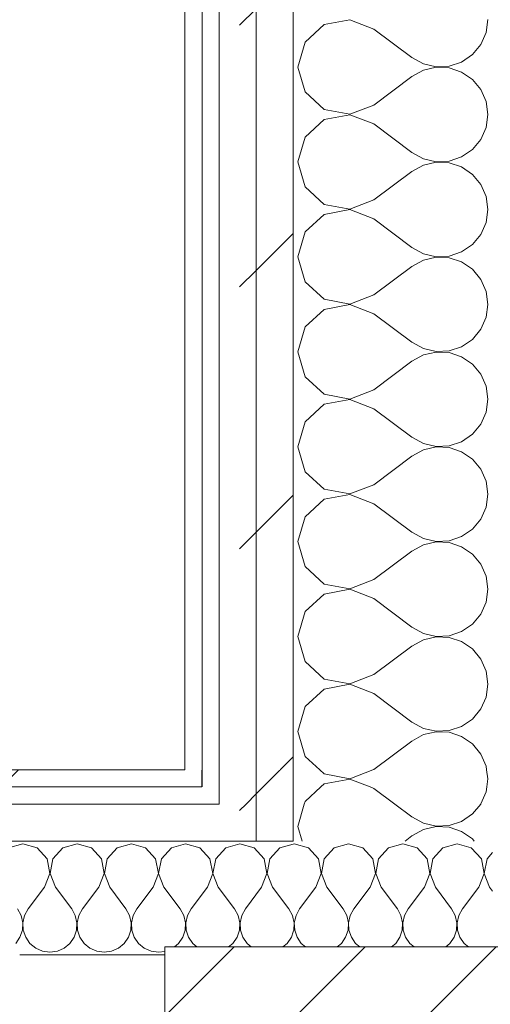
# Model space of a CAD drawing. Header units: millimetres. Extents: x -28277 to 305935, y -19284 to 4746.
# Tile 3 of 136: x -12487 to -12322, y -1079 to -733. Entities that reach past the tile are written whole.
import ezdxf

# ---------------------------------------------------------------- set-up
doc = ezdxf.new("R2010")
doc.units = ezdxf.units.MM
doc.header["$MEASUREMENT"] = 0
doc.linetypes.add('Wipeout_Contour', pattern=[1000, 0, -1000])
doc.layers.add('10_ESTR_Pilars', color=7, linetype='Continuous')
doc.layers.add('Nuevo_08_E_Envans secs', color=7, linetype='Continuous')
for name, color, linetype, lineweight in [('10_ESTR_Pilars_Pluma_Nº__28', 7, 'Continuous', 20), ('10_ESTR_Pilars_Pluma_Nº__42', 8, 'Continuous', 25), ('Nuevo_08_E_Envans secs_Pluma_Nº__1', 7, 'Continuous', 5)]:
    doc.layers.add(name, color=color, linetype=linetype, lineweight=lineweight)
for name, color, linetype, lineweight, true_color in [('Nuevo_08_E_Envans secs_Pluma_Nº__102', 7, 'Continuous', 5, 0xcccccc), ('Nuevo_08_E_Envans secs_Pluma_Nº__171', 171, 'Continuous', 13, 0xaaaaff), ('Nuevo_08_E_Envans secs_Pluma_Nº__177', 7, 'Continuous', 15, 0xf7e046)]:
    doc.layers.add(name, color=color, linetype=linetype, lineweight=lineweight, true_color=true_color)
pattern_1 = [(45, (0, 0), (-91.9239, 91.9239), [97.5, -32.5]), (45, (4e-14, 91.92), (-91.9239, 91.9239), [97.5, -32.5])]

# ---------------------------------------------------------------- blocks, each defined once
blk = doc.blocks.new('*X25')
at = {"layer": 'Nuevo_08_E_Envans secs_Pluma_Nº__102', "color": 254, "linetype": 'Continuous', "lineweight": 5, "true_color": 0xcccccc}
for p, q in [((-12390.48, -1022.76), (-12390.84, -1022.86)), ((-12385.47, -1024.18), (-12390.48, -1022.76)), ((-12371.43, -1022.76), (-12376.44, -1024.18)), ((-12366.42, -1024.18), (-12371.43, -1022.76)), ((-12352.38, -1022.76), (-12357.39, -1024.18)), ((-12347.37, -1024.18), (-12352.38, -1022.76)), ((-12333.33, -1022.76), (-12338.34, -1024.18)), ((-12328.33, -1024.18), (-12333.33, -1022.76)), ((-12381.96, -1028.02), (-12385.47, -1024.18)), ((-12376.44, -1024.18), (-12379.95, -1028.02)), ((-12362.91, -1028.02), (-12366.42, -1024.18)), ((-12357.39, -1024.18), (-12360.9, -1028.02)), ((-12343.86, -1028.02), (-12347.37, -1024.18)), ((-12338.34, -1024.18), (-12341.85, -1028.02)), ((-12324.81, -1028.02), (-12328.33, -1024.18)), ((-12320.84, -1025.87), (-12322.8, -1028.02)), ((-12380.99, -1033.14), (-12381.96, -1028.02)), ((-12379.95, -1028.02), (-12380.91, -1033.14)), ((-12361.94, -1033.14), (-12362.91, -1028.02)), ((-12360.9, -1028.02), (-12361.87, -1033.14)), ((-12342.9, -1033.14), (-12343.86, -1028.02)), ((-12341.85, -1028.02), (-12342.82, -1033.14)), ((-12323.85, -1033.14), (-12324.81, -1028.02)), ((-12322.8, -1028.02), (-12323.77, -1033.14)), ((-12382.86, -1038), (-12380.99, -1033.14)), ((-12380.91, -1033.14), (-12379.05, -1038)), ((-12363.81, -1038), (-12361.94, -1033.14)), ((-12361.87, -1033.14), (-12360, -1038)), ((-12344.76, -1038), (-12342.9, -1033.14)), ((-12342.82, -1033.14), (-12340.95, -1038)), ((-12325.71, -1038), (-12323.85, -1033.14)), ((-12323.77, -1033.14), (-12321.9, -1038)), ((-12382.86, -1038), (-12388.57, -1045.61)), ((-12379.05, -1038), (-12373.33, -1045.61)), ((-12363.81, -1038), (-12369.52, -1045.61)), ((-12360, -1038), (-12354.29, -1045.61)), ((-12344.76, -1038), (-12350.48, -1045.61)), ((-12340.95, -1038), (-12335.24, -1045.61)), ((-12325.71, -1038), (-12331.43, -1045.61)), ((-12321.9, -1038), (-12320.84, -1039.42)), ((-12388.57, -1045.61), (-12389.84, -1047.91)), ((-12372.06, -1047.91), (-12373.33, -1045.61)), ((-12369.52, -1045.61), (-12370.8, -1047.91)), ((-12353.01, -1047.91), (-12354.29, -1045.61)), ((-12350.48, -1045.61), (-12351.75, -1047.91)), ((-12333.97, -1047.91), (-12335.24, -1045.61)), ((-12331.43, -1045.61), (-12332.7, -1047.91)), ((-12390.51, -1050.47), (-12390.84, -1049.09)), ((-12390.64, -1053.1), (-12390.51, -1050.47)), ((-12389.84, -1047.91), (-12390.44, -1050.47)), ((-12390.44, -1050.47), (-12390.31, -1053.1)), ((-12371.47, -1050.47), (-12372.06, -1047.91)), ((-12371.59, -1053.1), (-12371.47, -1050.47)), ((-12370.8, -1047.91), (-12371.39, -1050.47)), ((-12371.39, -1050.47), (-12371.26, -1053.1)), ((-12352.42, -1050.47), (-12353.01, -1047.91)), ((-12352.55, -1053.1), (-12352.42, -1050.47)), ((-12351.75, -1047.91), (-12352.34, -1050.47)), ((-12352.34, -1050.47), (-12352.22, -1053.1)), ((-12333.37, -1050.47), (-12333.97, -1047.91)), ((-12333.5, -1053.1), (-12333.37, -1050.47)), ((-12332.7, -1047.91), (-12333.29, -1050.47)), ((-12333.29, -1050.47), (-12333.17, -1053.1)), ((-12390.84, -1053.67), (-12390.64, -1053.1)), ((-12390.31, -1053.1), (-12389.47, -1055.59)), ((-12372.43, -1055.59), (-12371.59, -1053.1)), ((-12371.26, -1053.1), (-12370.42, -1055.59)), ((-12353.39, -1055.59), (-12352.55, -1053.1)), ((-12352.22, -1053.1), (-12351.38, -1055.59)), ((-12334.34, -1055.59), (-12333.5, -1053.1)), ((-12333.17, -1053.1), (-12332.33, -1055.59)), ((-12389.47, -1055.59), (-12387.98, -1057.75)), ((-12387.98, -1057.75), (-12386.51, -1058.98)), ((-12375.4, -1058.98), (-12373.92, -1057.75)), ((-12373.92, -1057.75), (-12372.43, -1055.59)), ((-12370.42, -1055.59), (-12368.94, -1057.75)), ((-12368.94, -1057.75), (-12367.46, -1058.98)), ((-12356.35, -1058.98), (-12354.87, -1057.75)), ((-12354.87, -1057.75), (-12353.39, -1055.59)), ((-12351.38, -1055.59), (-12349.89, -1057.75)), ((-12349.89, -1057.75), (-12348.41, -1058.98)), ((-12337.3, -1058.98), (-12335.83, -1057.75)), ((-12335.83, -1057.75), (-12334.34, -1055.59)), ((-12332.33, -1055.59), (-12330.84, -1057.75)), ((-12330.84, -1057.75), (-12329.36, -1058.98))]:
    blk.add_line(p, q, dxfattribs=at)
blk = doc.blocks.new('*X26')
at = {"layer": 'Nuevo_08_E_Envans secs_Pluma_Nº__102', "color": 254, "linetype": 'Continuous', "lineweight": 5, "true_color": 0xcccccc}
for p, q in [((-12485.71, -1022.76), (-12490.72, -1024.18)), ((-12480.71, -1024.18), (-12485.71, -1022.76)), ((-12466.67, -1022.76), (-12471.67, -1024.18)), ((-12461.66, -1024.18), (-12466.67, -1022.76)), ((-12447.62, -1022.76), (-12452.63, -1024.18)), ((-12442.61, -1024.18), (-12447.62, -1022.76)), ((-12428.57, -1022.76), (-12433.58, -1024.18)), ((-12423.56, -1024.18), (-12428.57, -1022.76)), ((-12409.52, -1022.76), (-12414.53, -1024.18)), ((-12404.52, -1024.18), (-12409.52, -1022.76)), ((-12390.84, -1022.86), (-12395.48, -1024.18)), ((-12477.2, -1028.02), (-12480.71, -1024.18)), ((-12471.67, -1024.18), (-12475.19, -1028.02)), ((-12458.15, -1028.02), (-12461.66, -1024.18)), ((-12452.63, -1024.18), (-12456.14, -1028.02)), ((-12439.1, -1028.02), (-12442.61, -1024.18)), ((-12433.58, -1024.18), (-12437.09, -1028.02)), ((-12420.05, -1028.02), (-12423.56, -1024.18)), ((-12414.53, -1024.18), (-12418.04, -1028.02)), ((-12401.01, -1028.02), (-12404.52, -1024.18)), ((-12395.48, -1024.18), (-12398.99, -1028.02)), ((-12476.23, -1033.14), (-12477.2, -1028.02)), ((-12475.19, -1028.02), (-12476.15, -1033.14)), ((-12457.18, -1033.14), (-12458.15, -1028.02)), ((-12456.14, -1028.02), (-12457.1, -1033.14)), ((-12438.13, -1033.14), (-12439.1, -1028.02)), ((-12437.09, -1028.02), (-12438.06, -1033.14)), ((-12419.09, -1033.14), (-12420.05, -1028.02)), ((-12418.04, -1028.02), (-12419.01, -1033.14)), ((-12400.04, -1033.14), (-12401.01, -1028.02)), ((-12398.99, -1028.02), (-12399.96, -1033.14)), ((-12478.1, -1038), (-12476.23, -1033.14)), ((-12476.15, -1033.14), (-12474.29, -1038)), ((-12459.05, -1038), (-12457.18, -1033.14)), ((-12457.1, -1033.14), (-12455.24, -1038)), ((-12440, -1038), (-12438.13, -1033.14)), ((-12438.06, -1033.14), (-12436.19, -1038)), ((-12420.95, -1038), (-12419.09, -1033.14)), ((-12419.01, -1033.14), (-12417.14, -1038)), ((-12401.9, -1038), (-12400.04, -1033.14)), ((-12399.96, -1033.14), (-12398.1, -1038)), ((-12478.1, -1038), (-12483.81, -1045.61)), ((-12474.29, -1038), (-12468.57, -1045.61)), ((-12459.05, -1038), (-12464.76, -1045.61)), ((-12455.24, -1038), (-12449.52, -1045.61)), ((-12440, -1038), (-12445.71, -1045.61)), ((-12436.19, -1038), (-12430.48, -1045.61)), ((-12420.95, -1038), (-12426.67, -1045.61)), ((-12417.14, -1038), (-12411.43, -1045.61)), ((-12401.9, -1038), (-12407.62, -1045.61)), ((-12398.1, -1038), (-12392.38, -1045.61)), ((-12486.35, -1047.91), (-12487.62, -1045.61)), ((-12483.81, -1045.61), (-12485.08, -1047.91)), ((-12467.3, -1047.91), (-12468.57, -1045.61)), ((-12464.76, -1045.61), (-12466.03, -1047.91)), ((-12448.25, -1047.91), (-12449.52, -1045.61)), ((-12445.71, -1045.61), (-12446.99, -1047.91)), ((-12429.2, -1047.91), (-12430.48, -1045.61)), ((-12426.67, -1045.61), (-12427.94, -1047.91)), ((-12410.16, -1047.91), (-12411.43, -1045.61)), ((-12407.62, -1045.61), (-12408.89, -1047.91)), ((-12391.11, -1047.91), (-12392.38, -1045.61)), ((-12485.75, -1050.47), (-12486.35, -1047.91)), ((-12485.88, -1053.1), (-12485.75, -1050.47)), ((-12485.08, -1047.91), (-12485.68, -1050.47)), ((-12485.68, -1050.47), (-12485.55, -1053.1)), ((-12466.71, -1050.47), (-12467.3, -1047.91)), ((-12466.83, -1053.1), (-12466.71, -1050.47)), ((-12466.03, -1047.91), (-12466.63, -1050.47)), ((-12466.63, -1050.47), (-12466.5, -1053.1)), ((-12447.66, -1050.47), (-12448.25, -1047.91)), ((-12447.78, -1053.1), (-12447.66, -1050.47)), ((-12446.99, -1047.91), (-12447.58, -1050.47)), ((-12447.58, -1050.47), (-12447.45, -1053.1)), ((-12428.61, -1050.47), (-12429.2, -1047.91)), ((-12428.74, -1053.1), (-12428.61, -1050.47)), ((-12427.94, -1047.91), (-12428.53, -1050.47)), ((-12428.53, -1050.47), (-12428.41, -1053.1)), ((-12409.56, -1050.47), (-12410.16, -1047.91)), ((-12409.69, -1053.1), (-12409.56, -1050.47)), ((-12408.89, -1047.91), (-12409.49, -1050.47)), ((-12409.49, -1050.47), (-12409.36, -1053.1)), ((-12390.84, -1049.09), (-12391.11, -1047.91)), ((-12486.72, -1055.59), (-12485.88, -1053.1)), ((-12485.55, -1053.1), (-12484.71, -1055.59)), ((-12467.67, -1055.59), (-12466.83, -1053.1)), ((-12466.5, -1053.1), (-12465.66, -1055.59)), ((-12448.62, -1055.59), (-12447.78, -1053.1)), ((-12447.45, -1053.1), (-12446.61, -1055.59)), ((-12429.58, -1055.59), (-12428.74, -1053.1)), ((-12428.41, -1053.1), (-12427.57, -1055.59)), ((-12410.53, -1055.59), (-12409.69, -1053.1)), ((-12409.36, -1053.1), (-12408.52, -1055.59)), ((-12391.48, -1055.59), (-12390.84, -1053.67)), ((-12488.21, -1057.75), (-12486.72, -1055.59)), ((-12484.71, -1055.59), (-12483.22, -1057.75)), ((-12483.22, -1057.75), (-12481.2, -1059.43)), ((-12471.18, -1059.43), (-12469.16, -1057.75)), ((-12469.16, -1057.75), (-12467.67, -1055.59)), ((-12465.66, -1055.59), (-12464.17, -1057.75)), ((-12464.17, -1057.75), (-12462.15, -1059.43)), ((-12452.14, -1059.43), (-12450.11, -1057.75)), ((-12450.11, -1057.75), (-12448.62, -1055.59)), ((-12446.61, -1055.59), (-12445.13, -1057.75)), ((-12445.13, -1057.75), (-12443.1, -1059.43)), ((-12432.54, -1058.98), (-12431.06, -1057.75)), ((-12431.06, -1057.75), (-12429.58, -1055.59)), ((-12427.57, -1055.59), (-12426.08, -1057.75)), ((-12426.08, -1057.75), (-12424.6, -1058.98)), ((-12413.49, -1058.98), (-12412.02, -1057.75)), ((-12412.02, -1057.75), (-12410.53, -1055.59)), ((-12408.52, -1055.59), (-12407.03, -1057.75)), ((-12407.03, -1057.75), (-12405.56, -1058.98)), ((-12394.44, -1058.98), (-12392.97, -1057.75)), ((-12392.97, -1057.75), (-12391.48, -1055.59)), ((-12481.2, -1059.43), (-12478.79, -1060.49)), ((-12478.79, -1060.49), (-12476.19, -1060.85)), ((-12476.19, -1060.85), (-12473.59, -1060.49)), ((-12473.59, -1060.49), (-12471.18, -1059.43)), ((-12462.15, -1059.43), (-12459.75, -1060.49)), ((-12459.75, -1060.49), (-12457.14, -1060.85)), ((-12457.14, -1060.85), (-12454.54, -1060.49)), ((-12454.54, -1060.49), (-12452.14, -1059.43)), ((-12443.1, -1059.43), (-12440.7, -1060.49)), ((-12440.7, -1060.49), (-12438.1, -1060.85)), ((-12438.1, -1060.85), (-12435.86, -1060.54))]:
    blk.add_line(p, q, dxfattribs=at)
blk = doc.blocks.new('Muro_8_5', base_point=(-12035.86, -1061.81))
at = {"layer": 'Nuevo_08_E_Envans secs_Pluma_Nº__1', "color": 7, "linetype": 'Continuous', "lineweight": 5, "flags": 128}
blk.add_lwpolyline([(-12486.81, -1061.81), (-12435.86, -1061.81)], dxfattribs=at)
at = {"layer": 'Nuevo_08_E_Envans secs', "color": 7, "lineweight": 20}
blk.add_blockref('*X25', (0, 0), dxfattribs=at)
at = {"color": 254, "linetype": 'Wipeout_Contour', "lineweight": 0, "ltscale": 49863.976073}
blk.add_wipeout([(-12428.84, -1002.81), (-12422.84, -1002.81), (-12422.84, -996.81), (-12428.84, -996.81)], dxfattribs=at).dxf.layer = 'Nuevo_08_E_Envans secs'
at = {"color": 254, "linetype": 'Wipeout_Contour', "lineweight": 0, "ltscale": 49807.198371}
blk.add_wipeout([(-12416.84, -1021.81), (-12403.84, -1021.81), (-12403.84, -1008.81), (-12416.84, -1008.81)], dxfattribs=at).dxf.layer = 'Nuevo_08_E_Envans secs'
at = {"layer": 'Nuevo_08_E_Envans secs_Pluma_Nº__171', "linetype": 'Continuous', "lineweight": 13, "true_color": 0xaaaaff}
h = blk.add_hatch(dxfattribs=at)
h.set_pattern_fill('Panellat_HPL_0005', color=161, style=0, pattern_type=2)
h.set_pattern_definition(pattern_1)
h.paths.add_polyline_path([(-12428.84, -1002.81), (-12422.84, -1002.81), (-12422.84, -996.81), (-12428.84, -996.81)])
at = {"layer": 'Nuevo_08_E_Envans secs_Pluma_Nº__177', "linetype": 'Continuous', "lineweight": 15, "true_color": 0xf7e046}
h = blk.add_hatch(dxfattribs=at)
h.set_pattern_fill('Panellat_HPL_0005', color=53, style=0, pattern_type=2)
h.set_pattern_definition(pattern_1)
h.paths.add_polyline_path([(-12416.84, -1021.81), (-12403.84, -1021.81), (-12403.84, -1008.81), (-12416.84, -1008.81)])
at = {"layer": 'Nuevo_08_E_Envans secs_Pluma_Nº__1', "color": 7, "linetype": 'Continuous', "lineweight": 5}
for p, q in [((-12422.84, -996.81), (-12422.84, -1002.81)), ((-12403.84, -1008.81), (-12403.84, -1021.81)), ((-12403.84, -1021.81), (-12390.84, -1021.81))]:
    blk.add_line(p, q, dxfattribs=at)
at = {"color": 254, "linetype": 'Wipeout_Contour', "lineweight": 0, "ltscale": 50789.041484}
blk.add_wipeout([(-12428.84, -996.81), (-12886.81, -996.81), (-12886.81, -1002.81), (-12428.84, -1002.81)], dxfattribs=at).dxf.layer = 'Nuevo_08_E_Envans secs'
at = {"color": 254, "linetype": 'Wipeout_Contour', "lineweight": 0, "ltscale": 50770.047469}
blk.add_wipeout([(-12416.84, -1008.81), (-12886.81, -1008.81), (-12886.81, -1021.81), (-12416.84, -1021.81)], dxfattribs=at).dxf.layer = 'Nuevo_08_E_Envans secs'
at = {"layer": 'Nuevo_08_E_Envans secs_Pluma_Nº__171', "linetype": 'Continuous', "lineweight": 13, "true_color": 0xaaaaff}
h = blk.add_hatch(dxfattribs=at)
h.set_pattern_fill('Panellat_HPL_0005', color=161, style=0, pattern_type=2)
h.set_pattern_definition(pattern_1)
h.paths.add_polyline_path([(-12428.84, -996.81), (-12886.81, -996.81), (-12886.81, -1002.81), (-12428.84, -1002.81)])
at = {"layer": 'Nuevo_08_E_Envans secs_Pluma_Nº__177', "linetype": 'Continuous', "lineweight": 15, "true_color": 0xf7e046}
h = blk.add_hatch(dxfattribs=at)
h.set_pattern_fill('Panellat_HPL_0005', color=53, style=0, pattern_type=2)
h.set_pattern_definition(pattern_1)
h.paths.add_polyline_path([(-12416.84, -1008.81), (-12886.81, -1008.81), (-12886.81, -1021.81), (-12416.84, -1021.81)])
at = {"layer": 'Nuevo_08_E_Envans secs_Pluma_Nº__1', "color": 7, "linetype": 'Continuous', "lineweight": 5}
for p, q in [((-12422.84, -1002.81), (-12886.81, -1002.81)), ((-12416.84, -1002.81), (-12416.84, -1008.81)), ((-12416.84, -1008.81), (-12886.81, -1008.81)), ((-12403.84, -1021.81), (-12886.81, -1021.81))]:
    blk.add_line(p, q, dxfattribs=at)
at = {"layer": 'Nuevo_08_E_Envans secs_Pluma_Nº__1', "color": 7, "linetype": 'Continuous', "lineweight": 5, "flags": 128}
blk.add_lwpolyline([(-12428.84, -996.81), (-12886.81, -996.81)], dxfattribs=at)
at = {"layer": 'Nuevo_08_E_Envans secs', "color": 7, "lineweight": 20}
blk.add_blockref('*X26', (0, 0), dxfattribs=at)
blk = doc.blocks.new('*X48')
at = {"layer": 'Nuevo_08_E_Envans secs_Pluma_Nº__102', "color": 254, "linetype": 'Continuous', "lineweight": 5, "true_color": 0xcccccc}
for p, q in [((-12381.53, -996.81), (-12379.96, -998.24)), ((-12379.96, -998.24), (-12371.01, -999.93)), ((-12371.01, -999.93), (-12362.86, -996.81)), ((-12322.5, -1000), (-12322.95, -996.81)), ((-12379.96, -1001.76), (-12381.1, -1002.81)), ((-12371.01, -1000.07), (-12379.96, -1001.76)), ((-12363.88, -1002.81), (-12371.01, -1000.07)), ((-12322.89, -1002.81), (-12322.5, -1000))]:
    blk.add_line(p, q, dxfattribs=at)
blk = doc.blocks.new('*X49')
at = {"layer": 'Nuevo_08_E_Envans secs_Pluma_Nº__102', "color": 254, "linetype": 'Continuous', "lineweight": 5, "true_color": 0xcccccc}
for p, q in [((-12381.1, -1002.81), (-12386.68, -1007.9)), ((-12362.5, -1003.33), (-12363.88, -1002.81)), ((-12362.5, -1003.33), (-12355.21, -1008.81)), ((-12324.99, -1008.76), (-12323.14, -1004.55)), ((-12323.14, -1004.55), (-12322.89, -1002.81)), ((-12386.68, -1007.9), (-12386.94, -1008.81)), ((-12325.03, -1008.81), (-12324.99, -1008.76))]:
    blk.add_line(p, q, dxfattribs=at)
blk = doc.blocks.new('*X50')
at = {"layer": 'Nuevo_08_E_Envans secs_Pluma_Nº__102', "color": 254, "linetype": 'Continuous', "lineweight": 5, "true_color": 0xcccccc}
for p, q in [((-12386.94, -1008.81), (-12389.17, -1016.67)), ((-12355.21, -1008.81), (-12349.17, -1013.33)), ((-12327.93, -1012.3), (-12325.03, -1008.81)), ((-12331.72, -1014.91), (-12327.93, -1012.3)), ((-12349.17, -1013.33), (-12345.14, -1015.56)), ((-12345.14, -1015.56), (-12340.67, -1016.6)), ((-12340.67, -1016.6), (-12336.07, -1016.38)), ((-12336.07, -1016.38), (-12331.72, -1014.91)), ((-12389.17, -1016.67), (-12387.71, -1021.81)), ((-12345.14, -1017.77), (-12349.17, -1020)), ((-12340.67, -1016.73), (-12345.14, -1017.77)), ((-12336.07, -1016.96), (-12340.67, -1016.73)), ((-12331.72, -1018.43), (-12336.07, -1016.96)), ((-12327.93, -1021.03), (-12331.72, -1018.43)), ((-12351.58, -1021.81), (-12349.17, -1020)), ((-12327.28, -1021.81), (-12327.93, -1021.03))]:
    blk.add_line(p, q, dxfattribs=at)
blk = doc.blocks.new('*X55')
at = {"layer": 'Nuevo_08_E_Envans secs_Pluma_Nº__102', "color": 254, "linetype": 'Continuous', "lineweight": 5, "true_color": 0xcccccc}
for p, q in [((-12379.96, -735.09), (-12386.68, -741.24)), ((-12371.01, -733.4), (-12379.96, -735.09)), ((-12362.5, -736.67), (-12371.01, -733.4)), ((-12323.14, -737.89), (-12322.5, -733.33)), ((-12362.5, -736.67), (-12349.17, -746.67)), ((-12324.99, -742.1), (-12323.14, -737.89)), ((-12386.68, -741.24), (-12389.17, -750)), ((-12327.93, -745.64), (-12324.99, -742.1)), ((-12349.17, -746.67), (-12345.14, -748.89)), ((-12331.72, -748.24), (-12327.93, -745.64)), ((-12389.17, -750), (-12386.68, -758.76)), ((-12345.14, -748.89), (-12340.67, -749.93)), ((-12340.67, -750.07), (-12345.14, -751.11)), ((-12340.67, -749.93), (-12336.07, -749.71)), ((-12336.07, -750.29), (-12340.67, -750.07)), ((-12336.07, -749.71), (-12331.72, -748.24)), ((-12331.72, -751.76), (-12336.07, -750.29)), ((-12362.5, -763.33), (-12349.17, -753.33)), ((-12345.14, -751.11), (-12349.17, -753.33)), ((-12327.93, -754.36), (-12331.72, -751.76)), ((-12324.99, -757.9), (-12327.93, -754.36)), ((-12386.68, -758.76), (-12379.96, -764.91)), ((-12323.14, -762.11), (-12324.99, -757.9)), ((-12371.01, -766.6), (-12362.5, -763.33)), ((-12322.5, -766.67), (-12323.14, -762.11)), ((-12379.96, -764.91), (-12371.01, -766.6)), ((-12371.01, -766.73), (-12379.96, -768.43)), ((-12362.5, -770), (-12371.01, -766.73)), ((-12323.14, -771.22), (-12322.5, -766.67)), ((-12379.96, -768.43), (-12386.68, -774.57)), ((-12362.5, -770), (-12349.17, -780)), ((-12324.99, -775.43), (-12323.14, -771.22)), ((-12386.68, -774.57), (-12389.17, -783.33)), ((-12327.93, -778.97), (-12324.99, -775.43)), ((-12349.17, -780), (-12345.14, -782.23)), ((-12331.72, -781.57), (-12327.93, -778.97)), ((-12389.17, -783.33), (-12386.68, -792.1)), ((-12345.14, -784.44), (-12349.17, -786.67)), ((-12345.14, -782.23), (-12340.67, -783.27)), ((-12340.67, -783.4), (-12345.14, -784.44)), ((-12340.67, -783.27), (-12336.07, -783.04)), ((-12336.07, -783.62), (-12340.67, -783.4)), ((-12336.07, -783.04), (-12331.72, -781.57)), ((-12331.72, -785.09), (-12336.07, -783.62)), ((-12362.5, -796.67), (-12349.17, -786.67)), ((-12327.93, -787.7), (-12331.72, -785.09)), ((-12324.99, -791.24), (-12327.93, -787.7)), ((-12323.14, -795.45), (-12324.99, -791.24)), ((-12386.68, -792.1), (-12379.96, -798.24)), ((-12379.96, -798.24), (-12371.01, -799.93)), ((-12371.01, -799.93), (-12362.5, -796.67)), ((-12322.5, -800), (-12323.14, -795.45)), ((-12379.96, -801.76), (-12386.68, -807.9)), ((-12371.01, -800.07), (-12379.96, -801.76)), ((-12362.5, -803.33), (-12371.01, -800.07)), ((-12323.14, -804.55), (-12322.5, -800)), ((-12362.5, -803.33), (-12349.17, -813.33)), ((-12324.99, -808.76), (-12323.14, -804.55)), ((-12386.68, -807.9), (-12389.17, -816.67)), ((-12327.93, -812.3), (-12324.99, -808.76)), ((-12331.72, -814.91), (-12327.93, -812.3)), ((-12349.17, -813.33), (-12345.14, -815.56)), ((-12345.14, -815.56), (-12340.67, -816.6)), ((-12336.07, -816.38), (-12331.72, -814.91)), ((-12389.17, -816.67), (-12386.68, -825.43)), ((-12345.14, -817.77), (-12349.17, -820)), ((-12340.67, -816.73), (-12345.14, -817.77)), ((-12340.67, -816.6), (-12336.07, -816.38)), ((-12336.07, -816.96), (-12340.67, -816.73)), ((-12331.72, -818.43), (-12336.07, -816.96)), ((-12327.93, -821.03), (-12331.72, -818.43)), ((-12362.5, -830), (-12349.17, -820)), ((-12324.99, -824.57), (-12327.93, -821.03)), ((-12386.68, -825.43), (-12379.96, -831.57)), ((-12323.14, -828.78), (-12324.99, -824.57)), ((-12322.5, -833.33), (-12323.14, -828.78)), ((-12379.96, -831.57), (-12371.01, -833.27)), ((-12371.01, -833.27), (-12362.5, -830)), ((-12379.96, -835.09), (-12386.68, -841.24)), ((-12371.01, -833.4), (-12379.96, -835.09)), ((-12362.5, -836.67), (-12371.01, -833.4)), ((-12362.5, -836.67), (-12349.17, -846.67)), ((-12323.14, -837.89), (-12322.5, -833.33)), ((-12324.99, -842.1), (-12323.14, -837.89)), ((-12386.68, -841.24), (-12389.17, -850)), ((-12327.93, -845.64), (-12324.99, -842.1)), ((-12349.17, -846.67), (-12345.14, -848.89)), ((-12331.72, -848.24), (-12327.93, -845.64)), ((-12389.17, -850), (-12386.68, -858.76)), ((-12345.14, -848.89), (-12340.67, -849.93)), ((-12340.67, -850.07), (-12345.14, -851.11)), ((-12340.67, -849.93), (-12336.07, -849.71)), ((-12336.07, -850.29), (-12340.67, -850.07)), ((-12336.07, -849.71), (-12331.72, -848.24)), ((-12331.72, -851.76), (-12336.07, -850.29)), ((-12362.5, -863.33), (-12349.17, -853.33)), ((-12345.14, -851.11), (-12349.17, -853.33)), ((-12327.93, -854.36), (-12331.72, -851.76)), ((-12324.99, -857.9), (-12327.93, -854.36)), ((-12386.68, -858.76), (-12379.96, -864.91)), ((-12323.14, -862.11), (-12324.99, -857.9)), ((-12371.01, -866.6), (-12362.5, -863.33)), ((-12322.5, -866.67), (-12323.14, -862.11)), ((-12379.96, -864.91), (-12371.01, -866.6)), ((-12371.01, -866.73), (-12379.96, -868.43)), ((-12362.5, -870), (-12371.01, -866.73)), ((-12323.14, -871.22), (-12322.5, -866.67)), ((-12379.96, -868.43), (-12386.68, -874.57)), ((-12362.5, -870), (-12349.17, -880)), ((-12324.99, -875.43), (-12323.14, -871.22)), ((-12386.68, -874.57), (-12389.17, -883.33)), ((-12327.93, -878.97), (-12324.99, -875.43)), ((-12349.17, -880), (-12345.14, -882.23)), ((-12336.07, -883.04), (-12331.72, -881.57)), ((-12331.72, -881.57), (-12327.93, -878.97)), ((-12389.17, -883.33), (-12386.68, -892.1)), ((-12345.14, -884.44), (-12349.17, -886.67)), ((-12345.14, -882.23), (-12340.67, -883.27)), ((-12340.67, -883.4), (-12345.14, -884.44)), ((-12340.67, -883.27), (-12336.07, -883.04)), ((-12336.07, -883.62), (-12340.67, -883.4)), ((-12331.72, -885.09), (-12336.07, -883.62)), ((-12327.93, -887.7), (-12331.72, -885.09)), ((-12362.5, -896.67), (-12349.17, -886.67)), ((-12324.99, -891.24), (-12327.93, -887.7)), ((-12323.14, -895.45), (-12324.99, -891.24)), ((-12386.68, -892.1), (-12379.96, -898.24)), ((-12322.5, -900), (-12323.14, -895.45)), ((-12379.96, -898.24), (-12371.01, -899.93)), ((-12371.01, -899.93), (-12362.5, -896.67)), ((-12379.96, -901.76), (-12386.68, -907.9)), ((-12371.01, -900.07), (-12379.96, -901.76)), ((-12362.5, -903.33), (-12371.01, -900.07)), ((-12323.14, -904.55), (-12322.5, -900)), ((-12362.5, -903.33), (-12349.17, -913.33)), ((-12324.99, -908.76), (-12323.14, -904.55)), ((-12386.68, -907.9), (-12389.17, -916.67)), ((-12327.93, -912.3), (-12324.99, -908.76)), ((-12331.72, -914.91), (-12327.93, -912.3)), ((-12349.17, -913.33), (-12345.14, -915.56)), ((-12345.14, -915.56), (-12340.67, -916.6)), ((-12336.07, -916.38), (-12331.72, -914.91)), ((-12389.17, -916.67), (-12386.68, -925.43)), ((-12345.14, -917.77), (-12349.17, -920)), ((-12340.67, -916.73), (-12345.14, -917.77)), ((-12340.67, -916.6), (-12336.07, -916.38)), ((-12336.07, -916.96), (-12340.67, -916.73)), ((-12331.72, -918.43), (-12336.07, -916.96)), ((-12327.93, -921.03), (-12331.72, -918.43)), ((-12362.5, -930), (-12349.17, -920)), ((-12324.99, -924.57), (-12327.93, -921.03)), ((-12386.68, -925.43), (-12379.96, -931.57)), ((-12323.14, -928.78), (-12324.99, -924.57)), ((-12371.01, -933.27), (-12362.5, -930)), ((-12322.5, -933.33), (-12323.14, -928.78)), ((-12379.96, -931.57), (-12371.01, -933.27)), ((-12371.01, -933.4), (-12379.96, -935.09)), ((-12362.5, -936.67), (-12371.01, -933.4)), ((-12323.14, -937.89), (-12322.5, -933.33)), ((-12379.96, -935.09), (-12386.68, -941.24)), ((-12362.5, -936.67), (-12349.17, -946.67)), ((-12324.99, -942.1), (-12323.14, -937.89)), ((-12386.68, -941.24), (-12389.17, -950)), ((-12327.93, -945.64), (-12324.99, -942.1)), ((-12349.17, -946.67), (-12345.14, -948.89)), ((-12331.72, -948.24), (-12327.93, -945.64)), ((-12389.17, -950), (-12386.68, -958.76)), ((-12345.14, -948.89), (-12340.67, -949.93)), ((-12340.67, -950.07), (-12345.14, -951.11)), ((-12340.67, -949.93), (-12336.07, -949.71)), ((-12336.07, -950.29), (-12340.67, -950.07)), ((-12336.07, -949.71), (-12331.72, -948.24)), ((-12331.72, -951.76), (-12336.07, -950.29)), ((-12362.5, -963.33), (-12349.17, -953.33)), ((-12345.14, -951.11), (-12349.17, -953.33)), ((-12327.93, -954.36), (-12331.72, -951.76)), ((-12324.99, -957.9), (-12327.93, -954.36)), ((-12386.68, -958.76), (-12379.96, -964.91)), ((-12323.14, -962.11), (-12324.99, -957.9)), ((-12371.01, -966.6), (-12362.5, -963.33)), ((-12322.5, -966.67), (-12323.14, -962.11)), ((-12379.96, -964.91), (-12371.01, -966.6)), ((-12371.01, -966.73), (-12379.96, -968.43)), ((-12362.5, -970), (-12371.01, -966.73)), ((-12323.14, -971.22), (-12322.5, -966.67)), ((-12379.96, -968.43), (-12386.68, -974.57)), ((-12362.5, -970), (-12349.17, -980)), ((-12324.99, -975.43), (-12323.14, -971.22)), ((-12386.68, -974.57), (-12389.17, -983.33)), ((-12327.93, -978.97), (-12324.99, -975.43)), ((-12349.17, -980), (-12345.14, -982.23)), ((-12336.07, -983.04), (-12331.72, -981.57)), ((-12331.72, -981.57), (-12327.93, -978.97)), ((-12389.17, -983.33), (-12386.68, -992.1)), ((-12345.14, -984.44), (-12349.17, -986.67)), ((-12345.14, -982.23), (-12340.67, -983.27)), ((-12340.67, -983.4), (-12345.14, -984.44)), ((-12340.67, -983.27), (-12336.07, -983.04)), ((-12336.07, -983.62), (-12340.67, -983.4)), ((-12331.72, -985.09), (-12336.07, -983.62)), ((-12327.93, -987.7), (-12331.72, -985.09)), ((-12362.5, -996.67), (-12349.17, -986.67)), ((-12324.99, -991.24), (-12327.93, -987.7)), ((-12386.68, -992.1), (-12381.53, -996.81)), ((-12323.14, -995.45), (-12324.99, -991.24)), ((-12322.95, -996.81), (-12323.14, -995.45)), ((-12362.86, -996.81), (-12362.5, -996.67))]:
    blk.add_line(p, q, dxfattribs=at)
blk = doc.blocks.new('Muro_14_5', base_point=(-12428.84, -1061.81))
at = {"layer": 'Nuevo_08_E_Envans secs', "color": 7, "lineweight": 20}
for name in ['*X48', '*X49']:
    blk.add_blockref(name, (0, 0), dxfattribs=at)
at = {"color": 254, "linetype": 'Wipeout_Contour', "lineweight": 0, "ltscale": 50114.114114}
blk.add_wipeout([(-12428.84, 2034.55), (-12428.84, -996.81), (-12422.84, -996.81), (-12422.84, 2034.55)], dxfattribs=at).dxf.layer = 'Nuevo_08_E_Envans secs'
at = {"color": 254, "linetype": 'Wipeout_Contour', "lineweight": 0, "ltscale": 49750.344147}
blk.add_wipeout([(-12403.84, -1002.81), (-12390.84, -1002.81), (-12390.84, -996.81), (-12403.84, -996.81)], dxfattribs=at).dxf.layer = 'Nuevo_08_E_Envans secs'
at = {"layer": 'Nuevo_08_E_Envans secs_Pluma_Nº__171', "linetype": 'Continuous', "lineweight": 13, "true_color": 0xaaaaff}
h = blk.add_hatch(dxfattribs=at)
h.set_pattern_fill('Panellat_HPL_0005', color=161, style=0, pattern_type=2)
h.set_pattern_definition(pattern_1)
h.paths.add_polyline_path([(-12428.84, 2034.55), (-12428.84, -996.81), (-12422.84, -996.81), (-12422.84, 2034.55)])
at = {"layer": 'Nuevo_08_E_Envans secs_Pluma_Nº__177', "linetype": 'Continuous', "lineweight": 15, "true_color": 0xf7e046}
h = blk.add_hatch(dxfattribs=at)
h.set_pattern_fill('Panellat_HPL_0005', color=53, style=0, pattern_type=2)
h.set_pattern_definition(pattern_1)
h.paths.add_polyline_path([(-12403.84, -1002.81), (-12390.84, -1002.81), (-12390.84, -996.81), (-12403.84, -996.81)])
at = {"layer": 'Nuevo_08_E_Envans secs_Pluma_Nº__1', "color": 7, "linetype": 'Continuous', "lineweight": 5}
for p, q in [((-12422.84, 2034.55), (-12422.84, -996.81)), ((-12422.84, -996.81), (-12422.84, -1002.81))]:
    blk.add_line(p, q, dxfattribs=at)
at = {"layer": 'Nuevo_08_E_Envans secs_Pluma_Nº__1', "color": 7, "linetype": 'Continuous', "lineweight": 5, "flags": 128}
blk.add_lwpolyline([(-12428.84, 2034.55), (-12428.84, -996.81)], dxfattribs=at)
at = {"color": 254, "linetype": 'Wipeout_Contour', "lineweight": 0, "ltscale": 49802.17604}
blk.add_wipeout([(-12416.84, -1002.81), (-12403.84, -1002.81), (-12403.84, -996.81), (-12416.84, -996.81)], dxfattribs=at).dxf.layer = 'Nuevo_08_E_Envans secs'
at = {"layer": 'Nuevo_08_E_Envans secs_Pluma_Nº__177', "linetype": 'Continuous', "lineweight": 15, "true_color": 0xf7e046}
h = blk.add_hatch(dxfattribs=at)
h.set_pattern_fill('Panellat_HPL_0005', color=53, style=0, pattern_type=2)
h.set_pattern_definition(pattern_1)
h.paths.add_polyline_path([(-12416.84, -1002.81), (-12403.84, -1002.81), (-12403.84, -996.81), (-12416.84, -996.81)])
at = {"color": 254, "linetype": 'Wipeout_Contour', "lineweight": 0, "ltscale": 50052.62151}
blk.add_wipeout([(-12416.84, 2034.55), (-12416.84, -996.81), (-12403.84, -996.81), (-12403.84, 2034.55)], dxfattribs=at).dxf.layer = 'Nuevo_08_E_Envans secs'
at = {"color": 254, "linetype": 'Wipeout_Contour', "lineweight": 0, "ltscale": 49752.279157}
blk.add_wipeout([(-12403.84, -1008.81), (-12390.84, -1008.81), (-12390.84, -1002.81), (-12403.84, -1002.81)], dxfattribs=at).dxf.layer = 'Nuevo_08_E_Envans secs'
at = {"layer": 'Nuevo_08_E_Envans secs_Pluma_Nº__177', "linetype": 'Continuous', "lineweight": 15, "true_color": 0xf7e046}
h = blk.add_hatch(dxfattribs=at)
h.set_pattern_fill('Panellat_HPL_0005', color=53, style=0, pattern_type=2)
h.set_pattern_definition(pattern_1)
h.paths.add_polyline_path([(-12416.84, 2034.55), (-12416.84, -996.81), (-12403.84, -996.81), (-12403.84, 2034.55)])
h = blk.add_hatch(dxfattribs=at)
h.set_pattern_fill('Panellat_HPL_0005', color=53, style=0, pattern_type=2)
h.set_pattern_definition(pattern_1)
h.paths.add_polyline_path([(-12403.84, -1008.81), (-12390.84, -1008.81), (-12390.84, -1002.81), (-12403.84, -1002.81)])
at = {"layer": 'Nuevo_08_E_Envans secs_Pluma_Nº__1', "color": 7, "linetype": 'Continuous', "lineweight": 5}
blk.add_line((-12416.84, 2034.55), (-12416.84, -996.81), dxfattribs=at)
at = {"layer": 'Nuevo_08_E_Envans secs', "color": 7, "lineweight": 20}
blk.add_blockref('*X50', (0, 0), dxfattribs=at)
at = {"color": 254, "linetype": 'Wipeout_Contour', "lineweight": 0, "ltscale": 50001.04794}
blk.add_wipeout([(-12403.84, 2034.55), (-12403.84, -996.81), (-12390.84, -996.81), (-12390.84, 2034.55)], dxfattribs=at).dxf.layer = 'Nuevo_08_E_Envans secs'
at = {"color": 254, "linetype": 'Wipeout_Contour', "lineweight": 0, "ltscale": 49804.109036}
blk.add_wipeout([(-12416.84, -1008.81), (-12403.84, -1008.81), (-12403.84, -1002.81), (-12416.84, -1002.81)], dxfattribs=at).dxf.layer = 'Nuevo_08_E_Envans secs'
at = {"layer": 'Nuevo_08_E_Envans secs_Pluma_Nº__177', "linetype": 'Continuous', "lineweight": 15, "true_color": 0xf7e046}
h = blk.add_hatch(dxfattribs=at)
h.set_pattern_fill('Panellat_HPL_0005', color=53, style=0, pattern_type=2)
h.set_pattern_definition(pattern_1)
h.paths.add_polyline_path([(-12403.84, 2034.55), (-12403.84, -996.81), (-12390.84, -996.81), (-12390.84, 2034.55)])
h = blk.add_hatch(dxfattribs=at)
h.set_pattern_fill('Panellat_HPL_0005', color=53, style=0, pattern_type=2)
h.set_pattern_definition(pattern_1)
h.paths.add_polyline_path([(-12416.84, -1008.81), (-12403.84, -1008.81), (-12403.84, -1002.81), (-12416.84, -1002.81)])
at = {"layer": 'Nuevo_08_E_Envans secs_Pluma_Nº__1', "color": 7, "linetype": 'Continuous', "lineweight": 5}
for p, q in [((-12403.84, 2034.55), (-12403.84, -996.81)), ((-12390.84, 2034.55), (-12390.84, -996.81)), ((-12416.84, -996.81), (-12416.84, -1002.81)), ((-12403.84, -996.81), (-12403.84, -1002.81)), ((-12390.84, -996.81), (-12390.84, -1002.81)), ((-12416.84, -1002.81), (-12416.84, -1008.81))]:
    blk.add_line(p, q, dxfattribs=at)
at = {"layer": 'Nuevo_08_E_Envans secs', "color": 7, "lineweight": 20}
blk.add_blockref('*X55', (0, 0), dxfattribs=at)
at = {"color": 254, "linetype": 'Wipeout_Contour', "lineweight": 0, "ltscale": 49755.371709}
blk.add_wipeout([(-12403.84, -1021.81), (-12390.84, -1021.81), (-12390.84, -1008.81), (-12403.84, -1008.81)], dxfattribs=at).dxf.layer = 'Nuevo_08_E_Envans secs'
at = {"layer": 'Nuevo_08_E_Envans secs_Pluma_Nº__177', "linetype": 'Continuous', "lineweight": 15, "true_color": 0xf7e046}
h = blk.add_hatch(dxfattribs=at)
h.set_pattern_fill('Panellat_HPL_0005', color=53, style=0, pattern_type=2)
h.set_pattern_definition(pattern_1)
h.paths.add_polyline_path([(-12403.84, -1021.81), (-12390.84, -1021.81), (-12390.84, -1008.81), (-12403.84, -1008.81)])
at = {"layer": 'Nuevo_08_E_Envans secs_Pluma_Nº__1', "color": 7, "linetype": 'Continuous', "lineweight": 5}
for p, q in [((-12403.84, -1002.81), (-12403.84, -1008.81)), ((-12390.84, -1002.81), (-12390.84, -1008.81)), ((-12403.84, -1008.81), (-12403.84, -1021.81)), ((-12390.84, -1008.81), (-12390.84, -1021.81)), ((-12403.84, -1021.81), (-12390.84, -1021.81))]:
    blk.add_line(p, q, dxfattribs=at)
blk = doc.blocks.new('Pilar_2_5', base_point=(-12235.86, -1336.48))
at = {"color": 254, "linetype": 'Wipeout_Contour', "lineweight": 0, "ltscale": 49246.96781}
blk.add_wipeout([(-12435.86, -1613.98), (-12035.86, -1613.98), (-12035.86, -1058.98), (-12435.86, -1058.98)], dxfattribs=at).dxf.layer = '10_ESTR_Pilars'
at = {"layer": '10_ESTR_Pilars_Pluma_Nº__42', "linetype": 'Continuous', "lineweight": 25}
h = blk.add_hatch(dxfattribs=at)
h.set_pattern_fill('00_GCT_trama_45º_e1_400__01', color=8, style=0, pattern_type=2)
h.set_pattern_definition([(45, (0, 0), (-22.98097, 22.98097), [])])
h.paths.add_polyline_path([(-12435.86, -1613.98), (-12035.86, -1613.98), (-12035.86, -1058.98), (-12435.86, -1058.98)])
at = {"layer": '10_ESTR_Pilars_Pluma_Nº__28', "color": 7, "linetype": 'Continuous', "lineweight": 20, "flags": 128}
blk.add_lwpolyline([(-12435.86, -1613.98), (-12035.86, -1613.98), (-12035.86, -1058.98), (-12435.86, -1058.98)], close=True, dxfattribs=at)

msp = doc.modelspace()

# ---------------------------------------------------------------- block references
at = {"layer": 'Nuevo_08_E_Envans secs', "color": 7, "lineweight": 20}
msp.add_blockref('Muro_8_5', (-12035.86, -1061.805), dxfattribs=at)

# ---------------------------------------------------------------- next in the draw order: block references
msp.add_blockref('Muro_14_5', (-12428.835, -1061.805), dxfattribs=at)

# ---------------------------------------------------------------- next in the draw order: block references
at = {"layer": '10_ESTR_Pilars', "color": 7, "lineweight": 20}
msp.add_blockref('Pilar_2_5', (-12235.861, -1336.476), dxfattribs=at)

doc.saveas('drawing.dxf')
